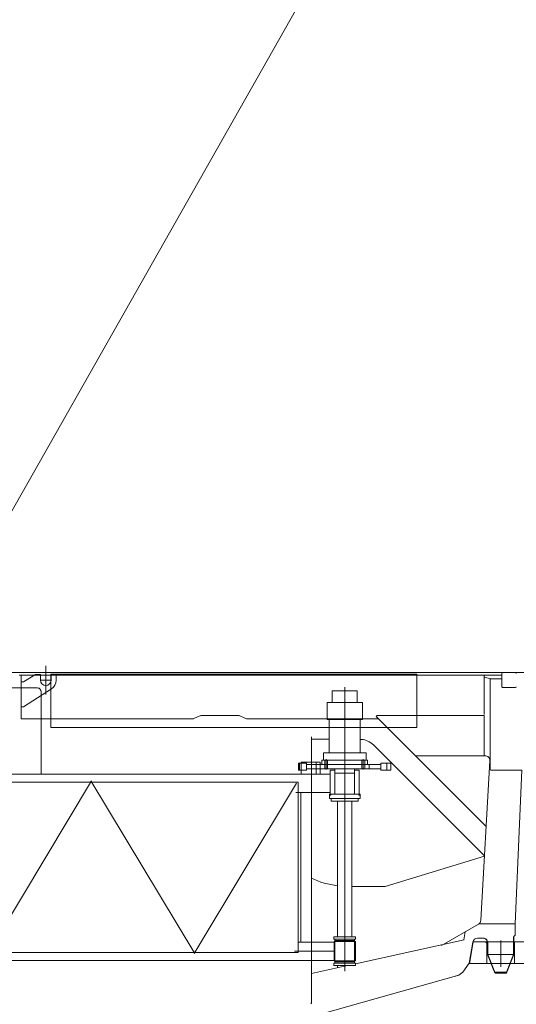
# Model space of a CAD drawing. Extents: x 34350 to 201729, y 12094 to 164960.
# Tile 21 of 70: x 95058 to 97128, y 18852 to 22955. Entities that reach past the tile are written whole.
import ezdxf

# ---------------------------------------------------------------- set-up
doc = ezdxf.new("R2010")
doc.units = 0
doc.header["$LTSCALE"] = 150
doc.header["$MEASUREMENT"] = 0
doc.linetypes.add('CENTER', pattern=[50.5, 30, -9, 2.5, -9])
for name, color, linetype in [('11', 251, 'Continuous'), ('129', 7, 'Continuous'), ('200', 7, 'Continuous'), ('5', 94, 'Continuous')]:
    doc.layers.add(name, color=color, linetype=linetype)

# ---------------------------------------------------------------- blocks, each defined once
blk = doc.blocks.new('*G19')
at = {"layer": '129', "color": 7, "linetype": 'Continuous', "lineweight": 9}
blk.add_line((95167.1, 20142.7), (95167.1, 20262.7), dxfattribs=at)
blk = doc.blocks.new('*G18')
at = {"layer": '11', "color": 251, "linetype": 'Continuous', "lineweight": 9}
for p, q in [((95064.1, 20235.1), (94798.6, 20235.1)), ((97254.1, 20235.1), (95064.1, 20235.1)), ((95187.6, 20227.1), (95187.6, 20005.1)), ((96712.7, 20227.1), (95187.6, 20227.1)), ((96712.7, 20005.1), (96712.7, 20227.1)), ((97067.6, 20231), (97067.6, 20175)), ((97124.6, 20234), (97070.6, 20234)), ((95056.1, 20223.1), (97067.6, 20223.1)), ((95064.1, 20041.1), (95064.1, 20223.1)), ((95064.1, 20223.1), (96994.3, 20223.1)), ((96984.3, 20223.1), (95064.1, 20223.1)), ((95064.1, 20223.1), (95064.1, 20215.1)), ((95064.1, 20215.1), (95064.1, 20041.1)), ((95064.1, 20191.2), (95064.1, 20196.2)), ((95064.1, 20196.2), (95074.1, 20196.2)), ((95064.1, 20091.2), (95064.1, 20191.2)), ((95074.1, 20196.2), (95124.1, 20225.7)), ((95103.6, 20213.6), (95124.1, 20225.7)), ((95124.1, 20225.7), (95144.6, 20225.7)), ((95124.1, 20225.7), (95144.6, 20225.7)), ((95144.6, 20225.7), (95144.6, 20213.6)), ((95144.6, 20225.7), (95144.6, 20213.6)), ((95144.6, 20213.6), (95144.6, 20202.7)), ((95144.6, 20202.7), (95167.1, 20202.7)), ((95167.1, 20202.7), (95189.6, 20202.7)), ((95189.6, 20213.6), (95189.6, 20225.7)), ((95189.6, 20225.7), (95210.1, 20225.7)), ((95189.6, 20213.6), (95189.6, 20225.7)), ((95189.6, 20225.7), (95210.1, 20225.7)), ((95189.6, 20202.7), (95189.6, 20213.6)), ((95210.1, 20225.7), (95210.1, 20202.7)), ((95210.1, 20225.7), (95210.1, 20213.6)), ((95274.7, 20223.1), (95240.5, 20223.1)), ((96154.6, 20223.1), (96120.4, 20223.1)), ((96673.6, 20223.1), (96743.6, 20223.1)), ((97067.6, 20223.1), (96986.3, 20223.1)), ((96994.3, 20223.1), (96994.3, 20060.1)), ((97067.6, 20223.1), (96996.3, 20223.1)), ((97018.3, 20208), (96996.3, 20214.7)), ((97018.3, 19829), (97018.3, 20208)), ((97018.3, 20208), (97067.6, 20208)), ((95132.3, 20170.1), (94668.2, 20170.1)), ((95190.5, 20166.6), (95074.1, 20091.2)), ((95102.3, 20170.1), (95117.3, 20170.1)), ((95117.3, 20170.1), (95132.3, 20170.1)), ((95147.3, 19811.2), (95147.3, 20155.1)), ((95187.6, 20167.1), (95191.6, 20167.1)), ((96412.7, 20158.1), (96360.2, 20158.1)), ((96360.2, 20158.1), (96360.2, 20110.1)), ((96465.2, 20158.1), (96412.7, 20158.1)), ((96465.2, 20110.1), (96465.2, 20158.1)), ((97070.6, 20172), (97124.6, 20172)), ((96339.2, 20038.1), (96339.2, 20110.1)), ((96339.2, 20110.1), (96486.2, 20110.1)), ((96360.2, 20110.1), (96465.2, 20110.1)), ((96486.2, 20110.1), (96486.2, 20038.1)), ((95074.1, 20091.2), (95064.1, 20091.2)), ((97018.3, 19829), (97018.3, 20070.3)), ((95782.5, 20041.1), (95064.1, 20041.1)), ((95812.6, 20055.6), (95779.2, 20041.1)), ((95972.6, 20055.6), (95812.6, 20055.6)), ((96004, 20041.1), (95972.6, 20055.6)), ((96552.8, 20041.1), (96004, 20041.1)), ((96486.2, 20038.1), (96339.2, 20038.1)), ((96347.7, 19900.1), (96347.7, 20038.1)), ((96347.7, 20038.1), (96477.7, 20038.1)), ((96477.7, 20038.1), (96477.7, 19900.1)), ((96543, 20050.9), (96547.2, 20055.1)), ((97001.6, 19592.3), (96543, 20050.9)), ((96547.2, 20055.1), (96994.3, 20055.1)), ((96994.3, 20055.1), (96994.3, 20041.1)), ((96994.3, 20041.1), (96994.3, 19887.9)), ((95187.6, 20005.1), (96712.7, 20005.1)), ((96273.8, 18857.6), (96273.8, 19966.6)), ((96273.8, 19956.5), (96347.7, 19956.5)), ((96323.7, 19869.1), (96323.7, 19900.1)), ((96323.7, 19900.1), (96501.7, 19900.1)), ((96477.7, 19900.1), (96347.7, 19900.1)), ((96501.7, 19900.1), (96501.7, 19869.1)), ((96538.3, 19927.2), (96994.8, 19470.7)), ((96230.6, 19811.2), (96230.6, 19861.2)), ((96230.6, 19861.2), (96310.1, 19861.2)), ((96294.3, 19811.1), (96294.3, 19861.2)), ((96310.1, 19861.2), (96310.1, 19811.2)), ((96507.7, 19869.1), (96317.7, 19869.1)), ((96317.7, 19869.1), (96317.7, 19851.1)), ((96412.7, 19869.1), (96323.7, 19869.1)), ((96329.2, 19851.1), (96329.2, 19869.1)), ((96341.2, 19851.1), (96341.2, 19869.1)), ((96501.7, 19869.1), (96412.7, 19869.1)), ((96484.2, 19869.1), (96484.2, 19851.1)), ((96496.2, 19869.1), (96496.2, 19851.1)), ((96507.7, 19851.1), (96507.7, 19869.1)), ((96706, 19887.9), (96997, 19887.9)), ((97017, 19866.7), (96979.8, 19202.2)), ((96220, 19827.1), (96220, 19857.1)), ((96220, 19857.1), (96224, 19857.1)), ((96224, 19827.1), (96220, 19827.1)), ((96253.8, 19857.1), (96224, 19857.1)), ((96224, 19857.1), (96224, 19827.1)), ((96224, 19827.1), (96253.8, 19827.1)), ((96253.8, 19827.1), (96253.8, 19857.1)), ((96253.8, 19851.1), (96562.9, 19851.1)), ((96562.9, 19833.1), (96253.8, 19833.1)), ((96310.7, 19851.1), (96310.7, 19833.1)), ((96514.7, 19851.1), (96310.7, 19851.1)), ((96310.7, 19833.1), (96514.7, 19833.1)), ((96317.7, 19851.1), (96507.7, 19851.1)), ((96329.2, 19833.1), (96329.2, 19851.1)), ((96330.2, 19851.1), (96340.1, 19851.1)), ((96341.2, 19833.1), (96341.2, 19851.1)), ((96352.7, 19728.1), (96352.7, 19828.1)), ((96352.7, 19828.1), (96371.7, 19828.1)), ((96371.4, 19827.2), (96371.4, 19833.1)), ((96371.4, 19833.1), (96378.5, 19833.1)), ((96371.4, 19734.1), (96371.4, 19827.2)), ((96371.7, 19828.1), (96371.7, 19815.1)), ((96453.9, 19833.1), (96446.8, 19833.1)), ((96453.7, 19815.1), (96453.7, 19828.1)), ((96453.7, 19828.1), (96472.7, 19828.1)), ((96453.9, 19827.2), (96453.9, 19833.1)), ((96453.9, 19827.2), (96453.9, 19734.1)), ((96472.7, 19828.1), (96472.7, 19728.1)), ((96484.2, 19851.1), (96484.2, 19833.1)), ((96496.2, 19851.1), (96496.2, 19833.1)), ((96514.7, 19833.1), (96514.7, 19851.1)), ((96562.9, 19827.1), (96562.9, 19857.1)), ((96562.9, 19857.1), (96587.8, 19857.1)), ((96587.8, 19827.1), (96562.9, 19827.1)), ((96604.6, 19857.1), (96587.8, 19857.1)), ((96587.8, 19857.1), (96587.8, 19827.1)), ((96587.8, 19827.1), (96604.6, 19827.1)), ((96604.6, 19827.1), (96604.6, 19857.1)), ((97029.3, 19827.1), (97150.2, 19827.1)), ((97029.3, 19827.1), (97150.2, 19827.1)), ((97122.5, 19187.9), (97150.2, 19827.1)), ((96218.9, 19778.1), (94924, 19778.1)), ((94934.8, 19811.2), (95123.9, 19811.2)), ((95123.9, 19811.2), (96208.6, 19811.2)), ((96208.6, 19811.2), (96213.3, 19811.2)), ((96352.6, 19811.2), (96213.3, 19811.2)), ((96218.9, 19778.1), (96218.9, 19068.1)), ((96310.1, 19811.2), (96230.6, 19811.2)), ((96371.7, 19815.1), (96453.7, 19815.1)), ((96472.7, 19735.1), (96472.7, 19811.2)), ((96213.3, 19735.1), (96208.5, 19735.1)), ((96213.3, 19735.1), (96352.6, 19735.1)), ((96218.9, 19735), (96230.2, 19735)), ((96230.2, 19735), (96230.2, 19111.2)), ((96348.7, 19710.1), (96348.7, 19723.1)), ((96348.7, 19723.1), (96354.2, 19723.1)), ((96476.7, 19710.1), (96348.7, 19710.1)), ((96472.7, 19728.1), (96352.7, 19728.1)), ((96354.2, 19723.1), (96354.2, 19728.1)), ((96354.2, 19728.1), (96371.4, 19728.1)), ((96356.7, 19710.1), (96356.7, 19698.1)), ((96468.7, 19710.1), (96356.7, 19710.1)), ((96356.7, 19698.1), (96468.7, 19698.1)), ((96371.4, 19734.1), (96371.4, 19728.1)), ((96371.4, 19728.1), (96378.5, 19728.1)), ((96371.4, 19728.1), (96453.9, 19728.1)), ((96446.8, 19728.1), (96378.5, 19728.1)), ((96382.5, 19202.3), (96382.5, 19698.1)), ((96442.8, 19698.1), (96442.8, 19135.5)), ((96453.9, 19728.1), (96446.8, 19728.1)), ((96453.9, 19734.1), (96453.9, 19728.1)), ((96453.9, 19728.1), (96471.2, 19728.1)), ((96468.7, 19698.1), (96468.7, 19710.1)), ((96471.2, 19728.1), (96471.2, 19723.1)), ((96471.2, 19723.1), (96476.7, 19723.1)), ((96476.7, 19723.1), (96476.7, 19710.1)), ((96995.4, 19468.8), (96581.6, 19343.1)), ((96581.6, 19343.1), (96442.8, 19343.1)), ((96382.5, 19135.5), (96382.5, 19202.3)), ((96969.8, 19186), (96816.2, 19097.5)), ((97123.2, 19187.9), (96972.1, 19187.9)), ((97123.2, 19139.1), (97123.2, 19187.9)), ((96457.7, 19133.1), (96367.7, 19133.1)), ((96367.7, 19133.1), (96367.7, 19123.1)), ((96367.7, 19123.1), (96457.7, 19123.1)), ((96371.4, 19117.2), (96371.4, 19123.1)), ((96371.4, 19123.1), (96378.5, 19123.1)), ((96382.5, 19135.5), (96382.5, 19133.1)), ((96382.5, 19133.1), (96385.4, 19133.1)), ((96439.9, 19133.1), (96385.4, 19133.1)), ((96442.8, 19133.1), (96439.9, 19133.1)), ((96442.8, 19135.5), (96442.8, 19133.1)), ((96453.9, 19123.1), (96446.8, 19123.1)), ((96453.9, 19117.2), (96453.9, 19123.1)), ((96457.7, 19123.1), (96457.7, 19133.1)), ((96910.6, 19120.8), (96457.7, 19020.5)), ((96914.5, 19154.1), (96908.5, 19120.3)), ((96965.9, 19127.9), (96987.6, 19127.9)), ((97115.5, 19059.1), (97115.5, 19129.9)), ((97117.6, 19059.1), (97117.6, 19129.1)), ((96230.2, 19111.2), (96218.9, 19111.2)), ((96218.9, 19111.2), (96368.2, 19111.2)), ((96368.2, 19113.1), (96368.2, 19033.1)), ((96457.1, 19113.1), (96368.2, 19113.1)), ((96371.4, 19029.1), (96371.4, 19117.2)), ((96371.4, 19117.2), (96453.9, 19117.2)), ((96440.2, 19113.1), (96385.2, 19113.1)), ((96453.9, 19117.2), (96453.9, 19029.1)), ((96457.1, 19033.1), (96457.1, 19113.1)), ((96457.1, 19111.2), (96457.1, 19035.1)), ((96930.6, 19023.1), (96946.2, 19111.4)), ((97007.6, 19107.9), (97007.6, 19059.1)), ((97009.6, 19107.9), (97009.6, 19059.5)), ((96218.9, 19068.1), (94924, 19068.1)), ((97007.6, 19059.1), (97036.6, 18985.9)), ((97009.6, 19059.5), (97038.8, 18985.9)), ((97009.8, 19059.1), (97115.5, 19059.1)), ((97086.5, 18985.9), (97115.5, 19059.1)), ((97088.6, 18985.9), (97117.6, 19059.1)), ((97115.6, 19059.5), (97117.6, 19059.1)), ((95148.6, 19035.1), (94933.9, 19035.1)), ((95328.4, 19035.1), (95148.6, 19035.1)), ((96209.3, 19035.1), (95328.4, 19035.1)), ((96213.3, 19035.1), (96208.5, 19035.1)), ((96368.2, 19035.1), (96213.3, 19035.1)), ((96424.3, 19013.1), (96273.8, 18979.8)), ((96367.7, 19013.1), (96367.7, 19023.1)), ((96367.7, 19023.1), (96457.7, 19023.1)), ((96457.7, 19013.1), (96367.7, 19013.1)), ((96368.2, 19033.1), (96457.1, 19033.1)), ((96371.4, 19029.1), (96453.9, 19029.1)), ((96371.4, 19029.1), (96371.4, 19023.1)), ((96371.4, 19023.1), (96378.5, 19023.1)), ((96446.8, 19023.1), (96378.5, 19023.1)), ((96382.5, 19003.9), (96382.5, 19013.1)), ((96440.2, 19033.1), (96385.2, 19033.1)), ((96453.9, 19023.1), (96446.8, 19023.1)), ((96453.9, 19029.1), (96453.9, 19023.1)), ((96457.7, 19023.1), (96457.7, 19013.1)), ((96904.5, 18985.4), (96930.6, 19023.1)), ((94607.6, 18332.1), (96887.9, 18973.2)), ((96874.3, 18969.4), (96887.9, 18973.2)), ((96904.5, 18985.4), (96887.9, 18973.2)), ((97038.8, 18985.9), (97036.6, 18985.9)), ((97036.6, 18985.9), (97040.3, 18981.9)), ((97036.6, 18985.9), (97040.3, 18981.9)), ((97038.8, 18985.9), (97086.5, 18985.9)), ((97040.3, 18981.9), (97038.8, 18985.9)), ((97040.3, 18981.9), (97084.9, 18981.9)), ((97084.9, 18981.9), (97086.5, 18985.9)), ((97088.6, 18985.9), (97084.9, 18981.9)), ((97084.9, 18981.9), (97088.6, 18985.9)), ((97086.5, 18985.9), (97088.6, 18985.9)), ((96273.8, 18857.6), (96270.8, 18853.8)), ((96270.8, 18853.8), (96273.8, 18857.6))]:
    blk.add_line(p, q, dxfattribs=at)
at = {"layer": '11', "color": 251, "linetype": 'CENTER', "lineweight": 9}
for p, q in [((96412.7, 19740.2), (96412.7, 20173.5)), ((96335.2, 19829.7), (96335.2, 19873)), ((96412.7, 19686.4), (96412.7, 19877.3)), ((96412.7, 19851.1), (96412.7, 19869.1)), ((96412.7, 19700.4), (96412.7, 19864.3)), ((96412.7, 19750.5), (96412.7, 19857.6)), ((96490.2, 19830.1), (96490.2, 19874)), ((96412.7, 19723.3), (96412.7, 19835.4)), ((96412.7, 19828.7), (96412.7, 19020.1)), ((96412.7, 19020.1), (96412.7, 19828.7)), ((94931.7, 19073.1), (95358.2, 19783.1)), ((95787.8, 19063.1), (95355.1, 19783.1)), ((96211.2, 19773.1), (95784.7, 19063.1)), ((96348.7, 19723.1), (96348.7, 19728.1)), ((96348.7, 19728.1), (96476.7, 19728.1)), ((96412.7, 19710.1), (96412.7, 19133.1)), ((96476.7, 19728.1), (96476.7, 19723.1)), ((96412.7, 18999.3), (96412.7, 19155.3)), ((96412.7, 18990.4), (96412.7, 19154.3)), ((96203.6, 19073.1), (96368.2, 19073.1))]:
    blk.add_line(p, q, dxfattribs=at)
at = {"layer": '11', "color": 251, "linetype": 'Continuous', "lineweight": 9}
for points in [[(96477.7, 19956), (96483.6, 19955.8), (96489.7, 19954.9), (96495.9, 19953.5), (96502.2, 19951.4), (96508.5, 19948.7), (96514.8, 19945.4), (96520.9, 19941.6), (96527, 19937.2), (96532.8, 19932.4), (96538.3, 19927.2)], [(96987.6, 19127.9), (96990.8, 19127.8), (96993.9, 19127.3), (96997, 19126.2), (96999.9, 19124.7), (97002.5, 19122.7), (97004.8, 19120.3), (97006.7, 19117.6), (97008.2, 19114.6), (97009.2, 19111.3), (97009.6, 19107.9)], [(97115.5, 19129.9), (97115.7, 19131.2), (97116.1, 19132.5), (97116.7, 19133.7), (97117.4, 19134.9), (97118.1, 19135.9), (97119, 19136.8), (97120, 19137.6), (97121, 19138.2), (97122.1, 19138.7), (97123.2, 19139.1)]]:
    blk.add_lwpolyline(points, dxfattribs=at)
for centre, radius, start, end in [((97070.6, 20231), 3, 90, 180), ((97124.6, 20231), 3, 0, 89.9417), ((95167.1, 20202.7), 22.5, 180, 0), ((95167.1, 20202.7), 43, -57.0602, -0.0014), ((95132.3, 20155.1), 15, 36.8699, 90), ((95132.3, 20155.1), 15, 0.0009, 36.8568), ((97070.6, 20175), 3, 180, -89.7665), ((97124.6, 20175), 3, -90, -0.1165), ((96997, 19867.9), 20, -3.2462, 90), ((97029.3, 19860.1), 33, -115.6859, -90), ((96427.4, 19708.1), 365, -114.8836, -97.0662), ((96959.8, 19203.3), 20, -60.0192, -3.2482), ((96965.9, 19107.9), 20, 90.0011, 169.9931), ((96987.6, 19107.9), 20, -0.0026, 90), ((97127.6, 19130.1), 10, 116.0775, -174.18)]:
    blk.add_arc(centre, radius, start, end, dxfattribs=at)
at = {"layer": '200', "color": 7, "linetype": 'Continuous', "lineweight": 9}
for p, q in [((95064.1, 20215.6), (95064.1, 20215.1)), ((96230.6, 19816.6), (96230.6, 19816.7)), ((96310.1, 19816.6), (96310.1, 19816.7))]:
    blk.add_line(p, q, dxfattribs=at)
at = {"layer": '5', "color": 94, "linetype": 'Continuous', "lineweight": 9}
for p, q in [((96378.4, 19833.1), (96378.4, 19833.1)), ((96446.9, 19728.1), (96446.9, 19728.2)), ((96446.9, 19123.1), (96446.9, 19123.1)), ((96446.9, 19023.1), (96446.9, 19023.2))]:
    blk.add_line(p, q, dxfattribs=at)
at = {"color": 7, "linetype": 'Continuous', "lineweight": 9}
blk.add_blockref('*G19', (0, 0), dxfattribs=at)
blk = doc.blocks.new('*G21')
at = {"layer": '11', "color": 251, "linetype": 'Continuous', "lineweight": 9}
for p, q in [((96932.1, 19022.1), (96948, 19112.1)), ((96948, 19112.1), (97138.3, 19112.1)), ((97437.6, 19022.1), (96932.1, 19022.1))]:
    blk.add_line(p, q, dxfattribs=at)
at = {"layer": '11', "color": 251, "linetype": 'CENTER', "lineweight": 9}
for p, q in [((96948, 19112.1), (96932.1, 19022.1)), ((96948, 19112.1), (96932.1, 19022.1)), ((97138.3, 19112.1), (96948, 19112.1)), ((96999.6, 19112.1), (96948, 19112.1)), ((97004.6, 19107.1), (96999.6, 19112.1)), ((97003.4, 19112.1), (97121.8, 19112.1)), ((97004.6, 19022.1), (97004.6, 19107.1)), ((97062.6, 19008.3), (97062.6, 19118.3)), ((97062.6, 19118.3), (97062.6, 19008.3)), ((97120.6, 19022.1), (97120.6, 19112.1)), ((97120.6, 19112.1), (97437.6, 19112.1)), ((96932.1, 19022.1), (97437.6, 19022.1)), ((96932.1, 19022.1), (97006.1, 19022.1)), ((97437.6, 19022.1), (97004.6, 19022.1)), ((97006.1, 19022.1), (97120.6, 19022.1))]:
    blk.add_line(p, q, dxfattribs=at)

msp = doc.modelspace()

# ---------------------------------------------------------------- linework, layer by layer
at = {"layer": '11', "color": 251, "linetype": 'Continuous', "lineweight": 9}
msp.add_line((94720, 20370), (101098.9, 31619.7), dxfattribs=at)

# ---------------------------------------------------------------- block references
at = {"color": 7, "linetype": 'Continuous', "lineweight": 9}
for name in ['*G21', '*G18']:
    msp.add_blockref(name, (0, 0), dxfattribs=at)

doc.saveas('drawing.dxf')
